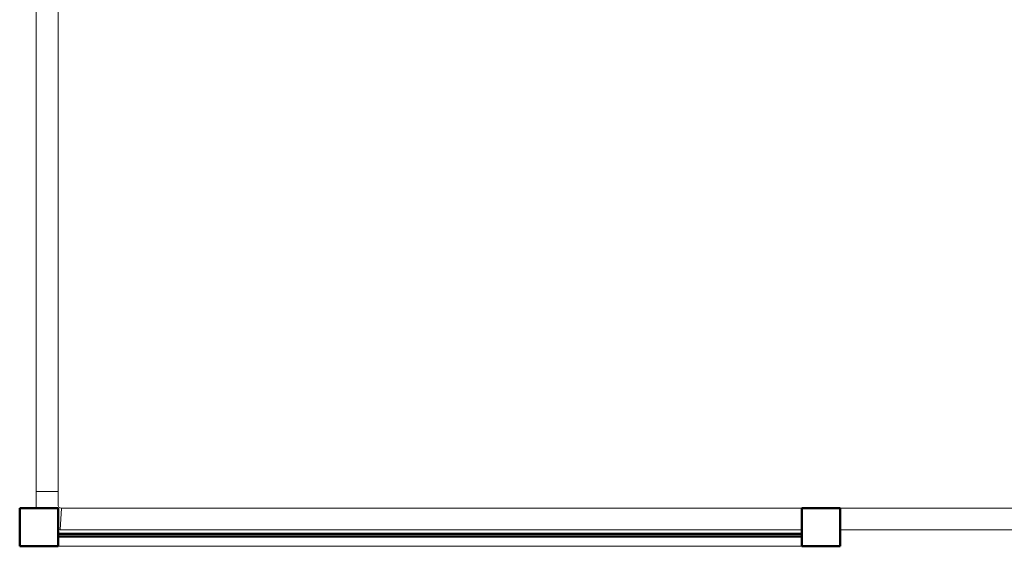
# Model space of a CAD drawing. Header units: millimetres. Extents: x 106 to 22495, y 2709 to 43185.
# Tile 2 of 76: x 8530 to 10330, y 33779 to 34743. Entities that reach past the tile are written whole.
import ezdxf

# ---------------------------------------------------------------- set-up
doc = ezdxf.new("R2010")
doc.units = ezdxf.units.MM
for name, color, linetype, lineweight in [('A-COLS-____-MCUT', 52, 'Continuous', 50), ('A-COLS-____-OTLN', 52, 'Continuous', 20), ('A-GENM-____-OTLN', 13, 'Continuous', 20), ('A-PART-____-OTLN', 2, 'Continuous', 20), ('A-WALL-____-MCUT', 113, 'Continuous', 50), ('A-WALL-____-OTLN', 113, 'Continuous', 20), ('Ограждение', 7, 'Continuous', 20)]:
    doc.layers.add(name, color=color, linetype=linetype, lineweight=lineweight)

# ---------------------------------------------------------------- blocks, each defined once
blk = doc.blocks.new('Прямая форма - 83 new-611954-В_Этаж 03_Вентиляция')
at = {"layer": 'A-COLS-____-MCUT', "color": 9}
for p, q in [((35, 35), (-35, 35)), ((-35, 35), (-35, -35)), ((35, -35), (35, 35)), ((-35, -35), (35, -35))]:
    blk.add_line(p, q, dxfattribs=at)
blk = doc.blocks.new('Прямая форма - CRE - 003-611955-В_Этаж 03_Вентиляция')
blk.add_blockref('Прямая форма - 83 new-611954-В_Этаж 03_Вентиляция', (0, 0))
blk = doc.blocks.new('Прямая форма - 83 new-611991-В_Этаж 03_Вентиляция')
at = {"layer": 'A-WALL-____-MCUT', "color": 9}
for p, q in [((66.1, 2.5), (66.1, -2.5)), ((1426.1, 2.5), (66.1, 2.5)), ((1426.1, -2.5), (1426.1, 2.5)), ((66.1, -2.5), (1426.1, -2.5))]:
    blk.add_line(p, q, dxfattribs=at)
blk = doc.blocks.new('Прямая форма - SW - 011-611992-В_Этаж 03_Вентиляция')
blk.add_blockref('Прямая форма - 83 new-611991-В_Этаж 03_Вентиляция', (0, 0))
blk = doc.blocks.new('Прямая форма - 83 new-612057-В_Этаж 03_Вентиляция')
at = {"layer": 'Ограждение', "color": 253}
blk.add_line((-1470, -6627.8), (-1470, -6624.1), dxfattribs=at)
blk = doc.blocks.new('Прямая форма - Steel - Structural-612058-В_Этаж 03_Вентиляция')
blk.add_blockref('Прямая форма - 83 new-612057-В_Этаж 03_Вентиляция', (0, 0))
blk = doc.blocks.new('Прямая форма - 83 new-612189-В_Этаж 03_Вентиляция')
at = {"layer": 'Ограждение', "color": 253}
for p, q in [((-1470, -73.7), (-1470, -6597.8)), ((-1430, -76.3), (-1430, -6597.8)), ((-1470, -6597.8), (-1430, -6597.8))]:
    blk.add_line(p, q, dxfattribs=at)
blk = doc.blocks.new('Прямая форма - Steel - Structural-612190-В_Этаж 03_Вентиляция')
blk.add_blockref('Прямая форма - 83 new-612189-В_Этаж 03_Вентиляция', (0, 0))
blk = doc.blocks.new('Прямая форма - 83 new-612247-В_Этаж 03_Вентиляция')
at = {"layer": 'Ограждение', "color": 253}
for p, q in [((-1426.3, -6667.8), (-1423.7, -6627.8)), ((-1423.7, -6627.8), (-70, -6627.8)), ((0, -6627.8), (3500, -6627.8)), ((-1426.3, -6667.8), (-70, -6667.8)), ((0, -6667.8), (3500, -6667.8))]:
    blk.add_line(p, q, dxfattribs=at)
blk = doc.blocks.new('Прямая форма - Steel - Structural-612248-В_Этаж 03_Вентиляция')
blk.add_blockref('Прямая форма - 83 new-612247-В_Этаж 03_Вентиляция', (0, 0))
blk = doc.blocks.new('Прямая форма - 83 new-612263-В_Этаж 03_Вентиляция')
at = {"layer": 'Ограждение', "color": 253}
for p, q in [((-1430, -6597.8), (-1470, -6597.8)), ((-1470, -6597.8), (-1470, -6624.1)), ((-1430, -6621.5), (-1430, -6597.8)), ((-1429.7, -6624), (-1430, -6621.5)), ((-1470, -6624.1), (-1469.5, -6627.8)), ((-1429.2, -6625.2), (-1429.7, -6624)), ((-1428.4, -6626.2), (-1429.2, -6625.2)), ((-1427.4, -6627), (-1428.4, -6626.2)), ((-1426.2, -6627.5), (-1427.4, -6627)), ((-1423.7, -6627.8), (-1426.3, -6667.8)), ((-1423.7, -6627.8), (-1426.2, -6627.5)), ((-1426.3, -6667.8), (-1430, -6667.3))]:
    blk.add_line(p, q, dxfattribs=at)
blk = doc.blocks.new('Прямая форма - Steel - Structural-612264-В_Этаж 03_Вентиляция')
blk.add_blockref('Прямая форма - 83 new-612263-В_Этаж 03_Вентиляция', (0, 0))
blk = doc.blocks.new('Прямая форма - RAILING - 005-612315-В_Этаж 03_Вентиляция')
for name in ['Прямая форма - Steel - Structural-612058-В_Этаж 03_Вентиляция', 'Прямая форма - Steel - Structural-612190-В_Этаж 03_Вентиляция', 'Прямая форма - Steel - Structural-612264-В_Этаж 03_Вентиляция', 'Прямая форма - Steel - Structural-612248-В_Этаж 03_Вентиляция']:
    blk.add_blockref(name, (0, 0))
blk = doc.blocks.new('Family - 83 new-612323-В_Этаж 03_Вентиляция')
at = {"layer": 'A-PART-____-OTLN', "color": 253}
blk.add_line((-1470, -6627.8), (-1470, -6624.1), dxfattribs=at)
blk = doc.blocks.new('Family - Steel - Structural-612324-В_Этаж 03_Вентиляция')
blk.add_blockref('Family - 83 new-612323-В_Этаж 03_Вентиляция', (0, 0))
blk = doc.blocks.new('Family - 83 new-612521-В_Этаж 03_Вентиляция')
at = {"layer": 'A-PART-____-OTLN', "color": 253}
for p, q in [((-1470, -73.7), (-1470, -6597.8)), ((-1430, -76.3), (-1430, -6597.8)), ((-1470, -6597.8), (-1430, -6597.8))]:
    blk.add_line(p, q, dxfattribs=at)
blk = doc.blocks.new('Family - Steel - Structural-612522-В_Этаж 03_Вентиляция')
blk.add_blockref('Family - 83 new-612521-В_Этаж 03_Вентиляция', (0, 0))
blk = doc.blocks.new('Family - 83 new-612608-В_Этаж 03_Вентиляция')
at = {"layer": 'A-PART-____-OTLN', "color": 253}
for p, q in [((-1426.3, -6667.8), (-1423.7, -6627.8)), ((-1423.7, -6627.8), (-70, -6627.8)), ((0, -6627.8), (3500, -6627.8)), ((-1426.3, -6667.8), (-70, -6667.8)), ((0, -6667.8), (3500, -6667.8))]:
    blk.add_line(p, q, dxfattribs=at)
blk = doc.blocks.new('Family - Steel - Structural-612609-В_Этаж 03_Вентиляция')
blk.add_blockref('Family - 83 new-612608-В_Этаж 03_Вентиляция', (0, 0))
blk = doc.blocks.new('Family - 83 new-612632-В_Этаж 03_Вентиляция')
at = {"layer": 'A-PART-____-OTLN', "color": 253}
for p, q in [((-1430, -6597.8), (-1470, -6597.8)), ((-1470, -6597.8), (-1470, -6624.1)), ((-1430, -6621.5), (-1430, -6597.8)), ((-1429.7, -6624), (-1430, -6621.5)), ((-1470, -6624.1), (-1469.5, -6627.8)), ((-1429.2, -6625.2), (-1429.7, -6624)), ((-1428.4, -6626.2), (-1429.2, -6625.2)), ((-1427.4, -6627), (-1428.4, -6626.2)), ((-1426.2, -6627.5), (-1427.4, -6627)), ((-1423.7, -6627.8), (-1426.3, -6667.8)), ((-1423.7, -6627.8), (-1426.2, -6627.5)), ((-1426.3, -6667.8), (-1430, -6667.3))]:
    blk.add_line(p, q, dxfattribs=at)
blk = doc.blocks.new('Family - Steel - Structural-612633-В_Этаж 03_Вентиляция')
blk.add_blockref('Family - 83 new-612632-В_Этаж 03_Вентиляция', (0, 0))
blk = doc.blocks.new('Прямая форма - 83 new-613572-В_Этаж 03_Вентиляция')
at = {"layer": 'A-GENM-____-OTLN', "lineweight": 9}
blk.add_line((-1360, -70), (0, -70), dxfattribs=at)
blk = doc.blocks.new('Прямая форма - SLA - 049-613573-В_Этаж 03_Вентиляция')
blk.add_blockref('Прямая форма - 83 new-613572-В_Этаж 03_Вентиляция', (0, 0))
blk = doc.blocks.new('Прямая форма - 83 new-613597-В_Этаж 03_Вентиляция')
at = {"layer": 'A-COLS-____-MCUT', "color": 9}
for p, q in [((35, 35), (-35, 35)), ((-35, 35), (-35, -35)), ((35, -35), (35, 35)), ((-35, -35), (35, -35))]:
    blk.add_line(p, q, dxfattribs=at)
blk = doc.blocks.new('Прямая форма - CRE - 003-613598-В_Этаж 03_Вентиляция')
blk.add_blockref('Прямая форма - 83 new-613597-В_Этаж 03_Вентиляция', (0, 0))
blk = doc.blocks.new('83 new_ifc_RVT-1-В_Этаж 03_Вентиляция')
at = {"layer": 'A-COLS-____-OTLN', "color": 253, "lineweight": 20}
for name, p in [('Прямая форма - CRE - 003-611955-В_Этаж 03_Вентиляция', (19445.3, 33814.4)), ('Прямая форма - CRE - 003-613598-В_Этаж 03_Вентиляция', (20875.3, 33814.4))]:
    blk.add_blockref(name, p, dxfattribs=at)
at = {"layer": 'A-GENM-____-OTLN', "color": 253, "lineweight": 20}
blk.add_blockref('Прямая форма - SLA - 049-613573-В_Этаж 03_Вентиляция', (20840.3, 33849.4), dxfattribs=at)
at = {"layer": 'A-PART-____-OTLN', "color": 253, "lineweight": 20}
for name in ['Family - Steel - Structural-612324-В_Этаж 03_Вентиляция', 'Family - Steel - Structural-612522-В_Этаж 03_Вентиляция', 'Family - Steel - Structural-612633-В_Этаж 03_Вентиляция', 'Family - Steel - Structural-612609-В_Этаж 03_Вентиляция']:
    blk.add_blockref(name, (20910.3, 40477.2), dxfattribs=at)
at = {"layer": 'A-WALL-____-OTLN', "color": 253, "lineweight": 20}
blk.add_blockref('Прямая форма - SW - 011-611992-В_Этаж 03_Вентиляция', (19414.2, 33799.7), dxfattribs=at)
at = {"layer": 'Ограждение', "color": 253, "lineweight": 20}
blk.add_blockref('Прямая форма - RAILING - 005-612315-В_Этаж 03_Вентиляция', (20910.3, 40477.2), dxfattribs=at)

msp = doc.modelspace()

# ---------------------------------------------------------------- block references
at = {"lineweight": 9}
msp.add_blockref('83 new_ifc_RVT-1-В_Этаж 03_Вентиляция', (-10880.4, 0), dxfattribs=at)

doc.saveas('drawing.dxf')
